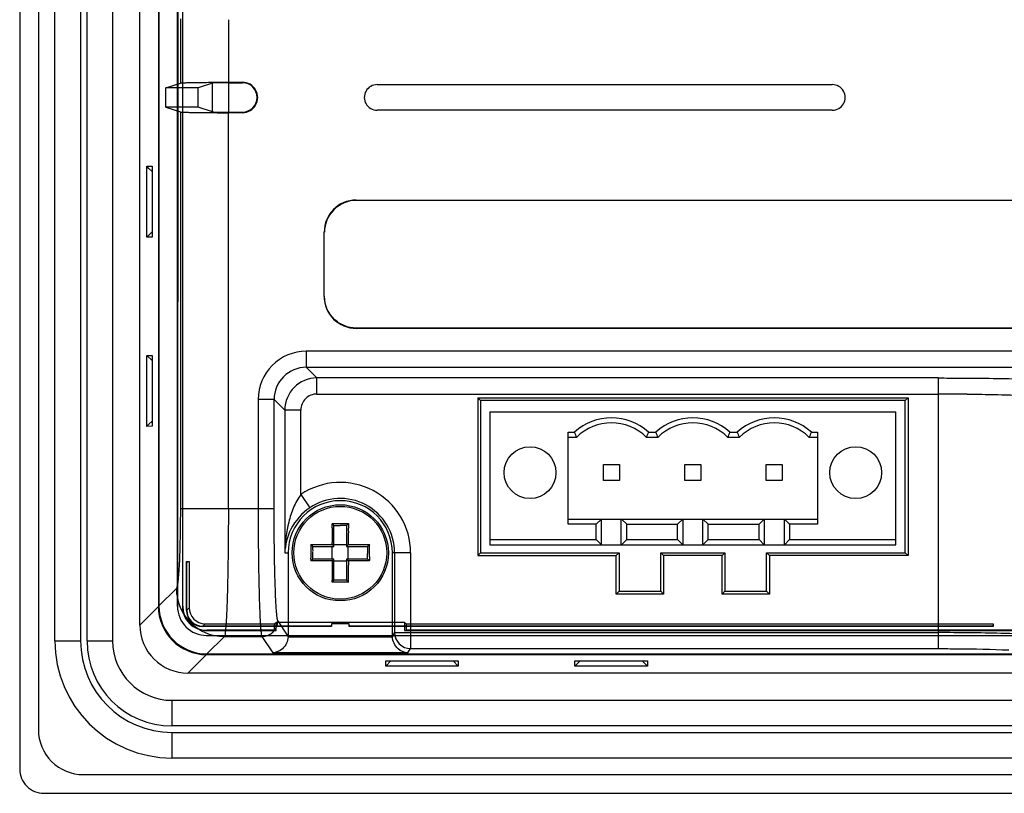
# Model space of a CAD drawing. Header units: inches. Extents: x 0 to 39, y 0 to 27.6.
# Tile 17 of 25: x 26.6 to 29, y 13.1 to 15. Entities that reach past the tile are written whole.
import ezdxf

# ---------------------------------------------------------------- set-up
doc = ezdxf.new("R2010")
doc.units = ezdxf.units.IN
doc.header["$LTSCALE"] = 2.143701
doc.header["$MEASUREMENT"] = 0
doc.layers.add('PRT0001-SHAPE', color=7, linetype='CONTINUOUS')

msp = doc.modelspace()

# ---------------------------------------------------------------- linework, layer by layer
at = {"layer": 'PRT0001-SHAPE', "color": 7, "linetype": 'CONTINUOUS'}
for p, q in [((26.630791, 18.571259), (26.630791, 13.177487)), ((26.676732, 18.474116), (26.676732, 13.274599)), ((26.717405, 13.492482), (26.717405, 18.256262)), ((26.780397, 18.256262), (26.780397, 13.492482)), ((26.796145, 13.492482), (26.796145, 18.256262)), ((26.859138, 18.256262), (26.859138, 13.492482)), ((26.926067, 13.531694), (26.926067, 18.217051)), ((26.971459, 18.171657), (26.971459, 13.577087)), ((26.972904, 18.170213), (26.972904, 13.57854)), ((27.018321, 13.577262), (27.018318, 18.171402)), ((27.030649, 17.980671), (27.030649, 13.577435)), ((27.031165, 13.577836), (27.031165, 17.975505)), ((27.019259, 15.874372), (27.018578, 13.576869)), ((27.025429, 15.020062), (27.025429, 14.862541)), ((27.143373, 15.018108), (27.143374, 14.864494)), ((26.990029, 14.85075), (27.025429, 14.862541)), ((26.990029, 14.803506), (26.990029, 14.85075)), ((27.068877, 14.85075), (26.990029, 14.85075)), ((27.104061, 14.862469), (27.068877, 14.85075)), ((27.068877, 14.803506), (27.068877, 14.85075)), ((27.104061, 14.791788), (27.104061, 14.862469)), ((27.143367, 14.864494), (27.178035, 14.864494)), ((27.143377, 14.86312), (27.143377, 14.791136)), ((27.143377, 14.86312), (27.178035, 14.86312)), ((27.508744, 14.858624), (28.626854, 14.858624)), ((26.990029, 14.803506), (27.025429, 14.791716)), ((27.068877, 14.803506), (26.990029, 14.803506)), ((27.104061, 14.791788), (27.068877, 14.803506)), ((27.025429, 14.791716), (27.025429, 13.817674)), ((27.143377, 13.817857), (27.143374, 14.789762)), ((27.178035, 14.789762), (27.143374, 14.789762)), ((27.143377, 14.791136), (27.178035, 14.791136)), ((27.178035, 14.791136), (27.178035, 14.789762)), ((28.626854, 14.795632), (27.508744, 14.795632)), ((26.942695, 14.484021), (26.942696, 14.658407)), ((26.948234, 14.653099), (26.94272, 14.658424)), ((26.94272, 14.658424), (26.955934, 14.658221)), ((26.955946, 14.658229), (26.955943, 14.484208)), ((26.955945, 14.645653), (26.948234, 14.653099)), ((27.457927, 14.574471), (27.457276, 14.57516)), ((27.457276, 14.57516), (32.575909, 14.57516)), ((26.955943, 14.496795), (26.942695, 14.484021)), ((27.378823, 14.33864), (27.378823, 14.496719)), ((27.379511, 14.49603), (27.378823, 14.496719)), ((26.955928, 14.484218), (26.942709, 14.48401)), ((27.45777, 14.260888), (27.457327, 14.260199)), ((32.57596, 14.260199), (27.457327, 14.260199)), ((32.575309, 14.260888), (27.457784, 14.260888)), ((27.334513, 14.203855), (27.334513, 14.164509)), ((32.698722, 14.203855), (27.334514, 14.203855)), ((26.942698, 14.01947), (26.942696, 14.19384)), ((26.942696, 14.19384), (26.955945, 14.181084)), ((26.94272, 14.193857), (26.955934, 14.193654)), ((26.955946, 14.193662), (26.955939, 14.019624)), ((27.360731, 14.138291), (27.334513, 14.164509)), ((27.334513, 14.164509), (32.698722, 14.164509)), ((27.360731, 14.098945), (27.360731, 14.138291)), ((28.887031, 14.138291), (27.360731, 14.138291)), ((28.887031, 14.138291), (28.88703, 13.473686)), ((27.255821, 14.085817), (27.216475, 14.085817)), ((27.216475, 14.085816), (27.216475, 13.817856)), ((27.255821, 14.085817), (27.282039, 14.059598)), ((27.255821, 13.81784), (27.255821, 14.085817)), ((27.360712, 14.098945), (28.887031, 14.098945)), ((27.762681, 14.083034), (27.755792, 14.089923)), ((27.755792, 14.089923), (27.755792, 13.702129)), ((27.755792, 14.089923), (28.812877, 14.089923)), ((27.762681, 14.083034), (27.762681, 13.709018)), ((28.805988, 14.083034), (27.762681, 14.083034)), ((28.812877, 14.089923), (28.805988, 14.083034)), ((28.805988, 13.709018), (28.805988, 14.083034)), ((28.812877, 14.089923), (28.812877, 13.702129)), ((28.957769, 14.098629), (28.971672, 14.09849)), ((27.321385, 14.059599), (27.282039, 14.059599)), ((27.282039, 14.059598), (27.282039, 13.709018)), ((27.321385, 13.85221), (27.321385, 14.059597)), ((27.785909, 14.055475), (27.785909, 13.728703)), ((27.785909, 14.055475), (28.78276, 14.055475)), ((28.78276, 13.728703), (28.78276, 14.055475)), ((26.95594, 14.032222), (26.948209, 14.024767)), ((26.955918, 14.01964), (26.94272, 14.019454)), ((27.978035, 13.779036), (27.978035, 14.005141)), ((27.978035, 14.005141), (27.993282, 14.005141)), ((28.175387, 14.005141), (28.193282, 14.005141)), ((28.375387, 14.005141), (28.393282, 14.005141)), ((28.575387, 14.005141), (28.590634, 14.005141)), ((28.590634, 14.005141), (28.590634, 13.779036)), ((27.998349, 13.992482), (27.978035, 13.992482)), ((28.198349, 13.992482), (28.17032, 13.992482)), ((28.398349, 13.992482), (28.37032, 13.992482)), ((28.590634, 13.992482), (28.57032, 13.992482)), ((28.064649, 13.886183), (28.064649, 13.925553)), ((28.064649, 13.925553), (28.104019, 13.925553)), ((28.104019, 13.925553), (28.104019, 13.886183)), ((28.264649, 13.886183), (28.264649, 13.925553)), ((28.264649, 13.925553), (28.304019, 13.925553)), ((28.304019, 13.925553), (28.304019, 13.886183)), ((28.464649, 13.925553), (28.504019, 13.925553)), ((28.464649, 13.886183), (28.464649, 13.925553)), ((28.504019, 13.925553), (28.504019, 13.886183)), ((28.104019, 13.886183), (28.064649, 13.886183)), ((28.304019, 13.886183), (28.264649, 13.886183)), ((28.504019, 13.886183), (28.464649, 13.886183)), ((27.321385, 13.85221), (27.343422, 13.819614)), ((27.025429, 13.817857), (27.255821, 13.817857)), ((27.978035, 13.791695), (28.590634, 13.791695)), ((28.059592, 13.791695), (28.046933, 13.779036)), ((28.060119, 13.728703), (28.060119, 13.791695)), ((28.10855, 13.728703), (28.10855, 13.791695)), ((28.121736, 13.779036), (28.109077, 13.791695)), ((28.246933, 13.779036), (28.259592, 13.791695)), ((28.260119, 13.728703), (28.260119, 13.791695)), ((28.30855, 13.728703), (28.30855, 13.791695)), ((28.321736, 13.779036), (28.309077, 13.791695)), ((28.446933, 13.779036), (28.459592, 13.791695)), ((28.460119, 13.728703), (28.460119, 13.791695)), ((28.50855, 13.791695), (28.50855, 13.728703)), ((28.509077, 13.791695), (28.521736, 13.779036)), ((27.398178, 13.76921), (27.398161, 13.754438)), ((27.398178, 13.770492), (27.398201, 13.779349)), ((27.398178, 13.770492), (27.398178, 13.76921)), ((27.398231, 13.78108), (27.438155, 13.78108)), ((27.399384, 13.779884), (27.398242, 13.780992)), ((27.402346, 13.775947), (27.418193, 13.775947)), ((27.402445, 13.724766), (27.402445, 13.776467)), ((27.433941, 13.775963), (27.418193, 13.776013)), ((27.433941, 13.776046), (27.433941, 13.724766)), ((27.437003, 13.779884), (27.43813, 13.780974)), ((27.438217, 13.761851), (27.438226, 13.75788)), ((28.046933, 13.779036), (27.978035, 13.779036)), ((28.046933, 13.741362), (28.046933, 13.779036)), ((28.121736, 13.779036), (28.246933, 13.779036)), ((28.121736, 13.741362), (28.121736, 13.779036)), ((28.246933, 13.741362), (28.246933, 13.779036)), ((28.321736, 13.779036), (28.446933, 13.779036)), ((28.321736, 13.741362), (28.321736, 13.779036)), ((28.446933, 13.741362), (28.446933, 13.779036)), ((28.590634, 13.779036), (28.521736, 13.779036)), ((28.521736, 13.779036), (28.521736, 13.741362)), ((27.398161, 13.754438), (27.39825, 13.734065)), ((27.438207, 13.729035), (27.438226, 13.75788)), ((27.785909, 13.741362), (28.046933, 13.741362)), ((28.059592, 13.728703), (28.046933, 13.741362)), ((28.109077, 13.728703), (28.121736, 13.741362)), ((28.121736, 13.741362), (28.246933, 13.741362)), ((28.246933, 13.741362), (28.259592, 13.728703)), ((28.309077, 13.728703), (28.321736, 13.741362)), ((28.321736, 13.741362), (28.446933, 13.741362)), ((28.446933, 13.741362), (28.459592, 13.728703)), ((28.509077, 13.728703), (28.521736, 13.741362)), ((28.521736, 13.741362), (28.78276, 13.741362)), ((27.346132, 13.729035), (27.346115, 13.707443)), ((27.346131, 13.729035), (27.398235, 13.729035)), ((27.347327, 13.727827), (27.346177, 13.729008)), ((27.350897, 13.724766), (27.350566, 13.725047)), ((27.35083, 13.723509), (27.35065, 13.724759)), ((27.350743, 13.724766), (27.402445, 13.724766)), ((27.351192, 13.721096), (27.35083, 13.723509)), ((27.351129, 13.716), (27.351122, 13.713891)), ((27.351152, 13.717321), (27.351192, 13.721096)), ((27.398247, 13.731145), (27.398231, 13.729035)), ((27.398235, 13.729035), (27.402445, 13.724766)), ((27.398508, 13.69327), (27.398508, 13.724766)), ((27.433941, 13.728703), (27.402445, 13.728703)), ((27.438207, 13.729011), (27.433941, 13.724766)), ((27.433941, 13.724766), (27.485622, 13.724766)), ((27.437878, 13.69327), (27.437878, 13.724766)), ((27.438187, 13.729035), (27.490203, 13.729035)), ((27.485122, 13.724864), (27.485122, 13.707675)), ((27.490203, 13.729035), (27.489042, 13.727882)), ((27.490149, 13.727734), (27.4902, 13.729035)), ((27.49017, 13.724903), (27.490149, 13.727734)), ((27.490256, 13.715507), (27.49017, 13.724903)), ((27.785909, 13.728703), (28.78276, 13.728703)), ((27.282039, 13.709018), (27.29024, 13.709018)), ((27.29024, 13.709018), (27.29024, 13.504678)), ((27.346115, 13.707443), (27.34619, 13.69611)), ((27.346214, 13.693244), (27.346234, 13.690559)), ((27.347327, 13.690208), (27.346222, 13.68907)), ((27.346234, 13.690559), (27.346235, 13.689)), ((27.402445, 13.69327), (27.350763, 13.69327)), ((27.402445, 13.69327), (27.398298, 13.689001)), ((27.402445, 13.641606), (27.402445, 13.69327)), ((27.402445, 13.689333), (27.433941, 13.689333)), ((27.433941, 13.69327), (27.433941, 13.641588)), ((27.48522, 13.69327), (27.433941, 13.69327)), ((27.433941, 13.69327), (27.438089, 13.68902)), ((27.489078, 13.690191), (27.490174, 13.689064)), ((27.4902, 13.689001), (27.490149, 13.690311)), ((27.490276, 13.705963), (27.49028, 13.707663)), ((27.49028, 13.707663), (27.490282, 13.709163)), ((27.546145, 13.504677), (27.546145, 13.709018)), ((27.591039, 13.709018), (27.546145, 13.709018)), ((27.551693, 13.709018), (27.551693, 13.513002)), ((27.591039, 13.709018), (27.591039, 13.473686)), ((27.762681, 13.709018), (27.755792, 13.702129)), ((27.755792, 13.702129), (28.096343, 13.702129)), ((27.762681, 13.709018), (28.103232, 13.709018)), ((28.096343, 13.702129), (28.103232, 13.709018)), ((28.096343, 13.607641), (28.096343, 13.702129)), ((28.103232, 13.709018), (28.103232, 13.61453)), ((28.212483, 13.702129), (28.205594, 13.709018)), ((28.205594, 13.709018), (28.363075, 13.709018)), ((28.205594, 13.61453), (28.205594, 13.709018)), ((28.356186, 13.702129), (28.212483, 13.702129)), ((28.212483, 13.702129), (28.212483, 13.607641)), ((28.356186, 13.702129), (28.363075, 13.709018)), ((28.356186, 13.607641), (28.356186, 13.702129)), ((28.363075, 13.709018), (28.363075, 13.61453)), ((28.472326, 13.702129), (28.465437, 13.709018)), ((28.465437, 13.709018), (28.805988, 13.709018)), ((28.465437, 13.61453), (28.465437, 13.709018)), ((28.812877, 13.702129), (28.472326, 13.702129)), ((28.472326, 13.702129), (28.472326, 13.607641)), ((28.812877, 13.702129), (28.805988, 13.709018)), ((27.040981, 13.686327), (27.040566, 13.687364)), ((27.040566, 13.567611), (27.040566, 13.687364)), ((27.040566, 13.687364), (27.047213, 13.687364)), ((27.040981, 13.686327), (27.047213, 13.687364)), ((27.040981, 13.568), (27.040981, 13.686327)), ((27.047213, 13.687364), (27.047213, 13.574204)), ((27.398298, 13.689001), (27.346182, 13.689001)), ((27.398309, 13.689001), (27.398382, 13.685846)), ((27.398382, 13.685846), (27.398309, 13.680864)), ((27.490204, 13.689001), (27.438063, 13.689001)), ((27.438257, 13.663713), (27.438115, 13.678819)), ((27.398167, 13.655398), (27.398248, 13.641503)), ((27.402397, 13.641663), (27.399383, 13.638152)), ((27.41143, 13.642007), (27.409926, 13.642029)), ((27.418193, 13.642022), (27.41143, 13.642007)), ((27.434039, 13.642089), (27.418193, 13.642089)), ((27.438152, 13.636956), (27.438116, 13.641608)), ((27.438118, 13.642578), (27.438177, 13.650194)), ((27.438177, 13.650194), (27.438193, 13.652108)), ((27.438193, 13.652108), (27.43821, 13.654026)), ((27.43821, 13.654026), (27.438259, 13.662267)), ((27.015647, 13.621276), (26.972904, 13.57853)), ((27.438155, 13.636956), (27.398231, 13.636956)), ((27.399383, 13.638152), (27.398245, 13.637049)), ((27.437002, 13.638152), (27.438148, 13.63704)), ((28.096343, 13.607641), (28.103232, 13.61453)), ((28.212483, 13.607641), (28.096343, 13.607641)), ((28.103232, 13.61453), (28.205594, 13.61453)), ((28.212483, 13.607641), (28.205594, 13.61453)), ((28.356186, 13.607641), (28.363075, 13.61453)), ((28.472326, 13.607641), (28.356186, 13.607641)), ((28.363075, 13.61453), (28.465437, 13.61453)), ((28.472326, 13.607641), (28.465437, 13.61453)), ((26.971459, 13.577087), (26.926067, 13.531694)), ((27.030649, 13.577435), (27.031165, 13.577836)), ((27.040981, 13.568), (27.047213, 13.574204)), ((27.040566, 13.567611), (27.040981, 13.568)), ((27.080324, 13.528657), (27.079936, 13.528242)), ((27.396539, 13.528242), (27.079936, 13.528242)), ((27.086529, 13.534888), (27.080324, 13.528657)), ((27.395501, 13.528657), (27.080324, 13.528657)), ((27.086529, 13.534888), (27.255546, 13.534888)), ((27.255546, 13.534888), (27.260712, 13.537983)), ((27.255546, 13.534888), (27.255546, 13.51884)), ((27.260712, 13.518325), (27.260712, 13.537983)), ((27.575673, 13.537983), (27.260712, 13.537983)), ((27.29024, 13.504678), (27.264944, 13.542644)), ((27.396539, 13.534888), (27.395501, 13.528657)), ((27.396539, 13.528242), (27.395501, 13.528657)), ((27.396539, 13.534888), (27.396539, 13.528242)), ((27.439846, 13.534888), (27.396539, 13.534888)), ((27.440884, 13.528657), (27.439846, 13.534888)), ((27.439846, 13.528242), (27.439846, 13.534888)), ((27.440884, 13.528657), (27.439846, 13.528242)), ((29.021836, 13.528242), (27.439846, 13.528242)), ((29.020799, 13.528657), (27.440884, 13.528657)), ((27.575673, 13.537983), (27.58084, 13.534888)), ((27.575673, 13.537983), (27.575673, 13.518325)), ((27.58084, 13.51884), (27.58084, 13.534888)), ((27.58084, 13.534888), (29.021836, 13.534888)), ((29.021836, 13.534888), (29.020799, 13.528657)), ((29.021836, 13.528242), (29.020799, 13.528657)), ((29.021836, 13.534888), (29.021836, 13.528242)), ((27.089154, 13.506252), (32.94401, 13.506249)), ((27.089702, 13.518325), (27.090218, 13.51884)), ((27.089702, 13.518325), (27.260712, 13.518325)), ((27.255546, 13.51884), (27.090218, 13.51884)), ((27.090855, 13.460579), (27.133601, 13.503328)), ((27.133601, 13.503328), (27.225595, 13.503328)), ((27.225595, 13.503328), (27.252221, 13.463369)), ((27.255546, 13.51884), (27.260712, 13.518325)), ((27.29019, 13.502686), (27.546196, 13.502686)), ((27.551693, 13.513002), (27.546145, 13.504677)), ((27.551693, 13.513002), (28.887031, 13.513002)), ((27.575673, 13.518325), (27.58084, 13.51884)), ((27.575673, 13.518325), (32.457563, 13.518325)), ((32.452396, 13.51884), (27.58084, 13.51884)), ((26.717405, 13.492482), (26.780397, 13.492482)), ((26.796145, 13.492482), (26.859138, 13.492482)), ((27.584165, 13.463369), (27.591039, 13.473686)), ((27.591039, 13.473686), (28.88703, 13.473686)), ((27.044019, 13.413742), (27.089412, 13.459135)), ((27.089412, 13.459135), (32.943824, 13.459135)), ((27.090865, 13.460579), (32.94238, 13.460579)), ((27.584165, 13.463369), (27.252221, 13.463369)), ((27.52981, 13.430396), (27.530013, 13.44361)), ((27.529828, 13.430372), (27.542583, 13.443621)), ((27.708134, 13.430374), (27.529828, 13.430372)), ((27.530005, 13.443621), (27.70798, 13.443615)), ((27.70815, 13.430395), (27.695385, 13.443615)), ((27.707964, 13.443593), (27.70815, 13.430395)), ((27.994377, 13.430396), (27.99458, 13.44361)), ((27.994395, 13.430372), (28.00715, 13.443621)), ((28.172717, 13.43037), (27.994395, 13.430372)), ((27.994572, 13.443621), (28.17253, 13.443618)), ((28.159944, 13.443619), (28.172717, 13.43037)), ((28.17252, 13.443604), (28.172728, 13.430385)), ((32.989216, 13.413742), (27.044019, 13.413742)), ((27.004807, 13.346813), (27.004807, 13.283821)), ((27.004807, 13.346813), (33.028429, 13.346813)), ((33.028429, 13.283821), (27.004807, 13.283821)), ((27.004807, 13.268073), (27.004807, 13.205081)), ((27.004807, 13.268073), (33.028429, 13.268073)), ((33.028429, 13.205081), (27.004807, 13.205081)), ((26.786953, 13.164408), (33.246312, 13.164408)), ((26.689811, 13.118467), (33.343426, 13.118467))]:
    msp.add_line(p, q, dxfattribs=at)
for centre, radius in [((27.884334, 13.905868), 0.063622), ((28.684334, 13.905868), 0.063622), ((27.418193, 13.709018), 0.11811), ((27.418193, 13.709018), 0.114021)]:
    msp.add_circle(centre, radius, dxfattribs=at)
for centre, radius, start, end in [((27.178035, 14.827128), 0.037366, 269.999984, 90.000002), ((27.178035, 14.827128), 0.035992, 270.000028, 90), ((27.508744, 14.827128), 0.031496, 89.999962, 270.000024), ((28.626854, 14.827128), 0.031496, 269.999959, 90.000313), ((27.457876, 14.496107), 0.078368, 89.963079, 180.056477), ((27.457159, 14.338535), 0.078336, 179.946776, 270.095499), ((27.334508, 14.085822), 0.118033, 89.996995, 180.003099), ((27.33443, 14.0859), 0.078609, 89.939407, 180.06092), ((27.360783, 14.059547), 0.078745, 90.03809, 179.962283), ((27.360722, 14.059608), 0.039337, 90.014731, 180.015972), ((28.8871, 6.209051), 7.889894, 89.4868026, 90.0005024), ((28.084334, 13.905868), 0.134706, 47.473151, 132.526858), ((28.084334, 13.905868), 0.122047, 45.208667, 134.791341), ((28.284334, 13.905868), 0.134706, 47.473151, 132.526857), ((28.284334, 13.905868), 0.122047, 45.208667, 134.791342), ((28.484334, 13.905868), 0.134706, 47.473149, 132.526857), ((28.484334, 13.905868), 0.122047, 45.208667, 134.791342), ((29.215407, 11.660364), 3.275757, 133.797698, 133.931392), ((28.636401, 14.255226), 0.690032, 201.249128, 202.381349), ((27.532273, 14.25522), 0.690026, 337.618889, 338.751118), ((28.8364, 14.255225), 0.690032, 201.24911, 202.381332), ((27.732273, 14.25522), 0.690026, 337.618889, 338.751118), ((29.0364, 14.255225), 0.690032, 201.24911, 202.381332), ((27.932272, 14.255221), 0.690026, 337.61887, 338.751098), ((27.418193, 13.709018), 0.172846, 0, 124.061335), ((27.418193, 13.709018), 0.127953, 0, 180), ((27.418193, 13.709018), 0.1335, 0, 124.061362), ((27.592124, 13.775646), 0.193958, 178.398051, 178.905866), ((28.230251, 13.776767), 0.792119, 179.688934, 180.516181), ((26.037872, 13.756272), 1.400356, 0.228282, 0.546594), ((26.092505, 13.734193), 1.305745, 359.866269, 359.994401), ((26.539688, 13.708305), 0.950595, 0.05172, 0.434125), ((25.908464, 13.682435), 1.437791, 0.430766, 0.544957), ((21.897458, 13.719173), 5.58774, 359.734388, 359.882145), ((31.116045, 13.664104), 3.625991, 179.435595, 179.585886), ((26.54362, 13.709857), 0.946664, 359.39263, 359.764313), ((28.260451, 13.662506), 0.862319, 178.888984, 179.840812), ((29.013237, 13.665524), 1.615102, 180.022066, 180.359228), ((27.500634, 13.67909), 0.102341, 179.006977, 179.923841), ((28.481421, 13.686954), 1.043334, 179.887621, 180.038502), ((28.47356, 13.686259), 1.035472, 180.000299, 180.411641), ((26.178906, 13.642917), 1.219343, 359.719865, 359.93352), ((27.230005, 13.642598), 0.208112, 359.727533, 359.994465), ((27.190008, 13.662511), 0.248251, 359.943712, 0.277353), ((27.133991, 13.621666), 0.11834, 180.188835, 269.812173), ((27.089354, 13.57703), 0.117895, 179.972313, 270.027948), ((27.090802, 13.578478), 0.1179, 179.969766, 270.030635), ((27.089349, 13.577024), 0.070897, 179.808253, 270.262436), ((27.089703, 13.577378), 0.059053, 179.944905, 269.999548), ((27.090218, 13.577894), 0.059053, 180.056009, 269.999561), ((27.080346, 13.568022), 0.039365, 180.03199, 269.967961), ((27.043962, 13.531637), 0.117895, 179.972314, 270.027948), ((27.225523, 13.542746), 0.039418, 270.104383, 359.855941), ((27.591111, 13.513104), 0.039418, 180.148047, 269.895614), ((27.004807, 13.492482), 0.287402, 180, 270), ((27.004807, 13.492482), 0.224409, 180, 270), ((27.004807, 13.492482), 0.208661, 180, 270), ((27.004807, 13.492482), 0.145669, 180, 270), ((26.78693, 13.274605), 0.110196, 180.013817, 270.018816), ((26.6898, 13.177476), 0.059009, 179.989031, 270.010709)]:
    msp.add_arc(centre, radius, start, end, dxfattribs=at)
for centre, major_axis, ratio, start_param, end_param in [((27.143377, 14.862433), (0.03937, 0), 0.01745506, 1.57079633, 3.08923278), ((27.143377, 14.791824), (0.03937, 0), 0.01745506, -3.08923278, -1.57079633), ((27.457864, 14.496119), (0.056102, -0.056102), 0.99243251, 2.35999259, 3.92319272), ((27.086637, 13.574312), (0.027915, 0.027915), 0.99726469, 2.35756402, 3.92562129), ((27.079936, 13.567612), (0.027839, 0.027839), 0.99998782, 2.35620058, 3.92698472), ((27.250846, 13.504749), (-0.021874, 0.032828), 0.99802286, -2.21001139, -2.1594563), ((27.58554, 13.504749), (0.021874, 0.032828), 0.99802286, -4.12370732, -4.07317392)]:
    msp.add_ellipse(centre, major_axis=major_axis, ratio=ratio, start_param=start_param, end_param=end_param, dxfattribs=at)
for points, knots in [([(27.025429, 14.862541), (27.026475, 14.862889), (27.030118, 14.862915), (27.037372, 14.863439), (27.048525, 14.86365), (27.063038, 14.863971), (27.080452, 14.864188), (27.107549, 14.864431), (27.128777, 14.864494), (27.143367, 14.864494)], [0, 0, 0, 0, 0.02803184, 0.09083526, 0.18625516, 0.31091679, 0.46025483, 0.62898598, 1, 1, 1, 1]), ([(27.025429, 14.791716), (27.026475, 14.791367), (27.030119, 14.791342), (27.037373, 14.790817), (27.048527, 14.790606), (27.06304, 14.790285), (27.080456, 14.790068), (27.107554, 14.789825), (27.128783, 14.789762), (27.143374, 14.789762)], [0, 0, 0, 0, 0.02803341, 0.0908381, 0.18625472, 0.31091574, 0.46025685, 0.62899247, 1, 1, 1, 1]), ([(27.457784, 14.260888), (27.447591, 14.260911), (27.426985, 14.264982), (27.400967, 14.282467), (27.383538, 14.308522), (27.379513, 14.329137), (27.379511, 14.339331)], [0, 0, 0, 0, 0.25003384, 0.50000007, 0.74996635, 1, 1, 1, 1]), ([(28.887031, 14.138291), (28.905956, 14.138291), (28.976853, 14.138085), (29.047752, 14.137176), (29.099707, 14.135815)], [0, 0, 0, 0, 0.26692928, 1, 1, 1, 1]), ([(28.971672, 14.09849), (28.981815, 14.098379), (29.019594, 14.097883), (29.057371, 14.097073), (29.084997, 14.096195)], [0, 0, 0, 0, 0.26845177, 1, 1, 1, 1]), ([(27.321385, 13.85221), (27.314141, 13.842415), (27.302259, 13.820339), (27.286751, 13.772535), (27.282339, 13.734356), (27.282039, 13.709018)], [0, 0, 0, 0, 0.24298657, 0.49460533, 1, 1, 1, 1]), ([(27.025429, 13.817674), (27.025429, 13.805295), (27.025307, 13.780975), (27.024773, 13.745599), (27.023907, 13.712819), (27.022751, 13.683815), (27.021341, 13.659629), (27.019941, 13.642885), (27.018638, 13.632569), (27.017755, 13.627227), (27.016849, 13.62366), (27.016142, 13.621764), (27.015647, 13.621276)], [0, 0, 0, 0, 0.18844977, 0.37022922, 0.53857908, 0.68764963, 0.81206793, 0.90744911, 0.94319689, 0.97056146, 0.98942402, 1, 1, 1, 1]), ([(27.143377, 13.817857), (27.143376, 13.798046), (27.143258, 13.759132), (27.142725, 13.702518), (27.141862, 13.650049), (27.140702, 13.603615), (27.139473, 13.569471), (27.138322, 13.546407), (27.137478, 13.532663), (27.136584, 13.521502), (27.135731, 13.512952), (27.134787, 13.507231), (27.134161, 13.50421), (27.133601, 13.503328)], [0, 0, 0, 0, 0.18870321, 0.37066731, 0.53927645, 0.68854242, 0.81309989, 0.86469234, 0.90852125, 0.94420828, 0.97145603, 0.99005127, 1, 1, 1, 1]), ([(27.216475, 13.817857), (27.216475, 13.798047), (27.216586, 13.759134), (27.217083, 13.702522), (27.217888, 13.650054), (27.218971, 13.60362), (27.220117, 13.569475), (27.221192, 13.54641), (27.221978, 13.532666), (27.222812, 13.521504), (27.223606, 13.512958), (27.224498, 13.507234), (27.225072, 13.504223), (27.225595, 13.503328)], [0, 0, 0, 0, 0.18872962, 0.37071936, 0.53935294, 0.68863948, 0.81321112, 0.86480628, 0.90863264, 0.94431213, 0.97154867, 0.99012185, 1, 1, 1, 1]), ([(27.264944, 13.542644), (27.264434, 13.543405), (27.26384, 13.546046), (27.262959, 13.551041), (27.262157, 13.558517), (27.260929, 13.572996), (27.259632, 13.596462), (27.258314, 13.630355), (27.257237, 13.670989), (27.256429, 13.716907), (27.255933, 13.76645), (27.255821, 13.800507), (27.255821, 13.81784)], [0, 0, 0, 0, 0.00997457, 0.02856545, 0.0557955, 0.09148504, 0.18689057, 0.3114468, 0.46072168, 0.62930908, 0.81133041, 1, 1, 1, 1]), ([(27.343422, 13.819614), (27.324028, 13.806503), (27.293653, 13.772514), (27.282642, 13.728966), (27.282039, 13.709018)], [0, 0, 0, 0, 0.53981055, 1, 1, 1, 1]), ([(27.402455, 13.776008), (27.402455, 13.776223), (27.402063, 13.776776), (27.401122, 13.778083), (27.400104, 13.779145), (27.399384, 13.779884)], [0, 0, 0, 0, 0.12947905, 0.37744432, 1, 1, 1, 1]), ([(27.433941, 13.776046), (27.433941, 13.776276), (27.434368, 13.776833), (27.4353, 13.778126), (27.436302, 13.779166), (27.437003, 13.779884)], [0, 0, 0, 0, 0.14038645, 0.38987389, 1, 1, 1, 1]), ([(27.350566, 13.725047), (27.350334, 13.725235), (27.349141, 13.72602), (27.348133, 13.727042), (27.347327, 13.727827)], [0, 0, 0, 0, 0.20964434, 1, 1, 1, 1]), ([(27.485183, 13.724763), (27.485803, 13.724763), (27.487094, 13.726158), (27.488319, 13.727106), (27.489059, 13.727827)], [0, 0, 0, 0, 0.37517754, 1, 1, 1, 1]), ([(27.351202, 13.693273), (27.350582, 13.693273), (27.349293, 13.691877), (27.348066, 13.690929), (27.347327, 13.690208)], [0, 0, 0, 0, 0.37523307, 1, 1, 1, 1]), ([(27.48522, 13.69327), (27.485453, 13.69327), (27.486012, 13.692837), (27.487311, 13.6919), (27.488357, 13.690894), (27.489078, 13.690191)], [0, 0, 0, 0, 0.14068681, 0.39037012, 1, 1, 1, 1]), ([(27.409926, 13.642029), (27.408673, 13.642051), (27.406163, 13.64206), (27.403699, 13.64151), (27.402452, 13.641491)], [0, 0, 0, 0, 0.50117373, 1, 1, 1, 1]), ([(27.433946, 13.642028), (27.433946, 13.641409), (27.435327, 13.640112), (27.436281, 13.638891), (27.437002, 13.638152)], [0, 0, 0, 0, 0.37465729, 1, 1, 1, 1]), ([(27.29019, 13.502686), (27.289646, 13.491925), (27.280356, 13.472092), (27.260904, 13.46384), (27.252221, 13.463369)], [0, 0, 0, 0, 0.55338404, 1, 1, 1, 1]), ([(27.584165, 13.463369), (27.575482, 13.46384), (27.55603, 13.472091), (27.54674, 13.491924), (27.546196, 13.502686)], [0, 0, 0, 0, 0.44658081, 1, 1, 1, 1]), ([(29.084997, 13.509792), (29.070247, 13.510339), (29.004276, 13.512334), (28.93827, 13.513002), (28.887031, 13.513002)], [0, 0, 0, 0, 0.22364137, 1, 1, 1, 1]), ([(28.88703, 13.473686), (28.902563, 13.473686), (28.960313, 13.473418), (29.018068, 13.472263), (29.060248, 13.470476)], [0, 0, 0, 0, 0.26897418, 1, 1, 1, 1])]:
    msp.add_open_spline(points, degree=3, knots=knots, dxfattribs=at)
msp.add_open_spline([(27.350642, 13.693277), (27.351331, 13.69954), (27.351148, 13.705873), (27.35109, 13.712173)], degree=3, dxfattribs=at)

doc.saveas('drawing.dxf')
